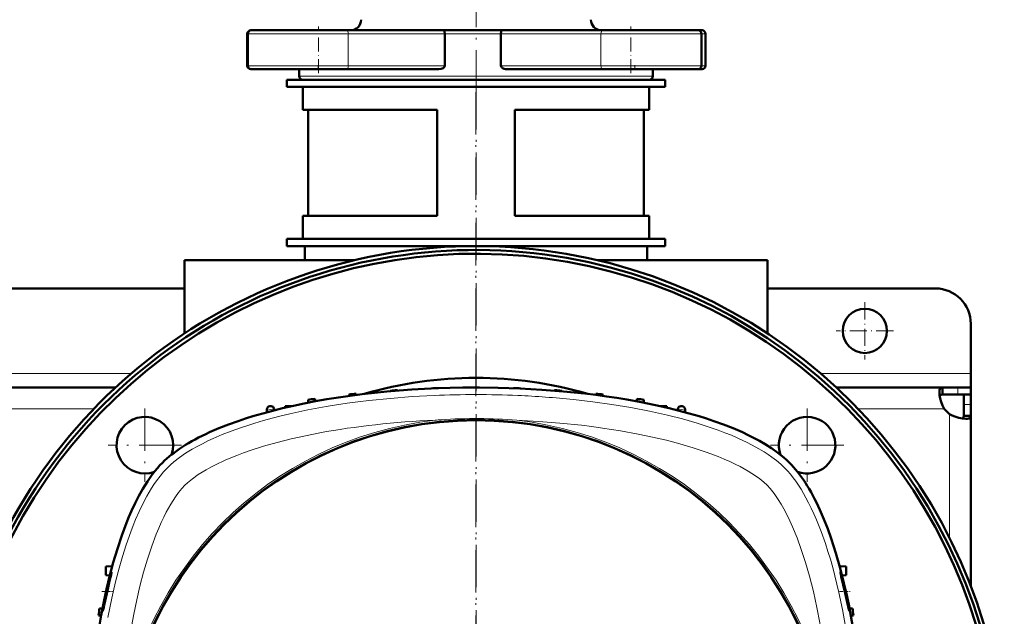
# Model space of a CAD drawing. Extents: x -1595 to 1972, y -1757 to 691.
# Tile 18 of 59: x 182 to 461, y -1226 to -1058. Entities that reach past the tile are written whole.
import ezdxf

# ---------------------------------------------------------------- set-up
doc = ezdxf.new("R2010")
doc.units = 0
doc.linetypes.add('DASHDOT', pattern=[18.5, 12, -3, 0.5, -3])

msp = doc.modelspace()

# ---------------------------------------------------------------- linework, layer by layer
at = {"color": 7, "linetype": 'DASHDOT', "lineweight": 18}
for p, q in [((311.57, -1078.13), (311.57, -1035.1)), ((311.56, -1078.02), (311.56, -1465.08)), ((311.57, -1076.56), (311.57, -1466.56)), ((217.87, -1167.46), (217.87, -1188.26)), ((405.25, -1167.46), (405.25, -1188.26)), ((228.27, -1177.86), (207.47, -1177.86)), ((415.65, -1177.86), (394.85, -1177.86))]:
    msp.add_line(p, q, dxfattribs=at)
at = {"color": 7, "lineweight": 50}
for p, q in [((248.18, -1060.55), (247.86, -1060.55)), ((266.99, -1060.55), (247.99, -1060.55)), ((275.02, -1060.55), (266.99, -1060.55)), ((275.02, -1060.55), (302.59, -1060.55)), ((311.57, -1060.55), (302.59, -1060.55)), ((318.76, -1060.55), (311.57, -1060.55)), ((318.76, -1060.55), (347.34, -1060.55)), ((355.37, -1060.55), (347.34, -1060.55)), ((374.37, -1060.55), (355.37, -1060.55)), ((375.52, -1060.55), (374.37, -1060.55)), ((246.86, -1061.55), (246.86, -1070.55)), ((246.99, -1061.55), (246.99, -1070.55)), ((302.72, -1061.55), (302.72, -1070.55)), ((318.61, -1061.55), (318.61, -1070.55)), ((375.37, -1061.55), (375.37, -1070.55)), ((376.52, -1061.55), (376.52, -1070.55)), ((247.86, -1071.55), (247.98, -1071.55)), ((247.99, -1071.55), (275.02, -1071.55)), ((261.57, -1071.55), (261.57, -1073.55)), ((301.06, -1071.55), (275.02, -1071.55)), ((347.34, -1071.55), (320.37, -1071.55)), ((347.34, -1071.55), (374.37, -1071.55)), ((361.57, -1071.55), (361.57, -1073.55)), ((374.38, -1071.55), (375.52, -1071.55)), ((258.07, -1074.55), (311.57, -1074.55)), ((258.07, -1074.55), (258.07, -1076.55)), ((262.57, -1074.55), (311.57, -1074.55)), ((311.57, -1074.55), (365.07, -1074.55)), ((311.57, -1074.55), (360.57, -1074.55)), ((365.07, -1074.55), (365.07, -1076.55)), ((258.07, -1076.55), (311.57, -1076.55)), ((262.57, -1083.05), (262.57, -1076.55)), ((311.57, -1076.55), (365.07, -1076.55)), ((360.57, -1083.05), (360.57, -1076.55)), ((300.57, -1083.05), (262.57, -1083.05)), ((264.07, -1113.05), (264.07, -1083.05)), ((300.57, -1113.05), (300.57, -1083.05)), ((360.57, -1083.05), (322.57, -1083.05)), ((322.57, -1113.05), (322.57, -1083.05)), ((359.07, -1113.05), (359.07, -1083.05)), ((300.57, -1113.05), (262.57, -1113.05)), ((262.57, -1119.55), (262.57, -1113.05)), ((360.57, -1113.05), (322.57, -1113.05)), ((360.57, -1119.55), (360.57, -1113.05)), ((258.07, -1119.55), (311.57, -1119.55)), ((258.07, -1119.55), (258.07, -1121.55)), ((311.57, -1119.55), (262.57, -1119.55)), ((311.57, -1119.55), (365.07, -1119.55)), ((360.57, -1119.55), (311.57, -1119.55)), ((365.07, -1119.55), (365.07, -1121.55)), ((258.07, -1121.55), (311.57, -1121.55)), ((263.17, -1125.55), (263.17, -1121.55)), ((311.57, -1121.55), (365.07, -1121.55)), ((359.97, -1121.55), (359.97, -1125.55)), ((229.07, -1125.55), (277.19, -1125.55)), ((229.07, -1146.28), (229.07, -1125.55)), ((345.94, -1125.55), (394.07, -1125.55)), ((394.07, -1146.28), (394.07, -1125.55)), ((229.07, -1133.55), (74.07, -1133.55)), ((441.57, -1133.55), (394.07, -1133.55)), ((451.57, -1157.55), (451.57, -1143.55)), ((451.57, -1161.55), (451.57, -1157.55)), ((209.59, -1161.55), (93.54, -1161.55)), ((443.54, -1161.55), (413.54, -1161.55)), ((443.54, -1161.55), (443.54, -1163.55)), ((447.87, -1161.55), (443.54, -1161.55)), ((451.57, -1161.55), (447.87, -1161.55)), ((451.57, -1161.55), (451.57, -1163.55)), ((275.68, -1163.53), (275.67, -1163.93)), ((277.68, -1163.32), (277.69, -1163.66)), ((287.31, -1162.45), (287.3, -1162.61)), ((289.31, -1162.31), (289.31, -1162.44)), ((298.93, -1161.79), (298.93, -1161.83)), ((300.93, -1161.72), (300.93, -1161.75)), ((322.18, -1161.72), (322.18, -1161.75)), ((324.18, -1161.79), (324.18, -1161.83)), ((333.81, -1162.31), (333.8, -1162.44)), ((335.81, -1162.45), (335.81, -1162.61)), ((345.43, -1163.32), (345.42, -1163.66)), ((347.43, -1163.53), (347.45, -1163.93)), ((447.87, -1163.55), (443.54, -1163.55)), ((451.57, -1163.55), (447.87, -1163.55)), ((449.57, -1166.41), (449.57, -1163.55)), ((451.57, -1163.55), (451.47, -1163.55)), ((451.57, -1166.41), (451.57, -1163.55)), ((257.56, -1166.85), (257.55, -1167.26)), ((259.33, -1166.85), (257.56, -1166.85)), ((264.06, -1165.04), (264.03, -1165.86)), ((266.06, -1164.75), (266.08, -1165.47)), ((357.06, -1164.75), (357.03, -1165.47)), ((359.06, -1165.04), (359.09, -1165.86)), ((365.56, -1166.85), (363.79, -1166.85)), ((365.56, -1166.85), (365.57, -1167.26)), ((449.57, -1169.58), (449.57, -1166.41)), ((451.57, -1169.58), (451.57, -1166.41)), ((252.38, -1168.56), (252.4, -1167.96)), ((252.4, -1167.77), (252.4, -1167.96)), ((254.48, -1168.01), (254.47, -1167.76)), ((368.63, -1168.01), (368.64, -1167.76)), ((370.71, -1167.77), (370.72, -1167.96)), ((370.74, -1168.56), (370.72, -1167.96)), ((451.57, -1169.58), (449.57, -1169.58)), ((451.57, -1217.71), (451.57, -1169.58)), ((208.65, -1212.08), (206.82, -1212.17)), ((206.82, -1214.67), (206.82, -1212.17)), ((414.46, -1212.07), (416.33, -1212.17)), ((416.33, -1212.17), (416.33, -1214.67)), ((207.95, -1214.73), (206.82, -1214.67)), ((415.16, -1214.73), (416.33, -1214.67)), ((205.87, -1224.02), (205.05, -1224.05)), ((418.07, -1224.05), (417.24, -1224.02)), ((205.48, -1226.07), (204.76, -1226.05)), ((418.36, -1226.05), (417.64, -1226.07))]:
    msp.add_line(p, q, dxfattribs=at)
at = {"color": 7, "linetype": 'DASHDOT', "lineweight": 18, "ltscale": 0.329999}
for p, q in [((266.99, -1072.65), (266.99, -1059.45)), ((355.37, -1072.65), (355.37, -1059.45))]:
    msp.add_line(p, q, dxfattribs=at)
at = {"color": 7, "lineweight": 18}
for p, q in [((246.86, -1061.55), (246.99, -1061.55)), ((246.99, -1061.55), (266.99, -1061.55)), ((266.99, -1061.55), (275.44, -1061.55)), ((302.72, -1061.55), (275.44, -1061.55)), ((275.44, -1061.55), (275.44, -1070.55)), ((302.72, -1061.55), (311.57, -1061.55)), ((311.57, -1061.55), (318.61, -1061.55)), ((346.92, -1061.55), (318.61, -1061.55)), ((346.92, -1061.55), (355.37, -1061.55)), ((346.92, -1061.55), (346.92, -1070.55)), ((355.37, -1061.55), (375.37, -1061.55)), ((375.37, -1061.55), (376.52, -1061.55)), ((246.99, -1070.55), (246.86, -1070.55)), ((266.99, -1070.55), (246.99, -1070.55)), ((275.44, -1070.55), (266.99, -1070.55)), ((275.44, -1070.55), (302.72, -1070.55)), ((318.61, -1070.55), (346.92, -1070.55)), ((355.37, -1070.55), (346.92, -1070.55)), ((375.37, -1070.55), (355.37, -1070.55)), ((376.52, -1070.55), (375.37, -1070.55)), ((311.57, -1073.55), (261.57, -1073.55)), ((361.57, -1073.55), (311.57, -1073.55)), ((214.09, -1157.55), (89.04, -1157.55)), ((451.57, -1157.55), (409.04, -1157.55)), ((447.87, -1161.55), (447.87, -1163.55)), ((451.57, -1166.41), (449.57, -1166.41)), ((203.48, -1167.55), (99.65, -1167.55)), ((444.03, -1167.55), (419.65, -1167.55)), ((445.57, -1204.15), (445.57, -1169.08))]:
    msp.add_line(p, q, dxfattribs=at)
at = {"color": 7, "linetype": 'DASHDOT', "lineweight": 18, "ltscale": 0.029999}
for p, q in [((266.86, -1071.65), (266.86, -1070.45)), ((356.52, -1071.65), (356.52, -1070.45))]:
    msp.add_line(p, q, dxfattribs=at)
at = {"color": 7, "linetype": 'DASHDOT', "lineweight": 18, "ltscale": 0.40625}
for p, q in [((421.57, -1137.42), (421.57, -1153.67)), ((429.69, -1145.55), (413.44, -1145.55))]:
    msp.add_line(p, q, dxfattribs=at)
at = {"color": 7, "linetype": 'DASHDOT', "lineweight": 18, "ltscale": 0.076287}
msp.add_line((205.67, -1219.25), (208.72, -1219.25), dxfattribs=at)
at = {"color": 7, "linetype": 'DASHDOT', "lineweight": 18, "ltscale": 0.075502}
msp.add_line((414.42, -1219.25), (417.44, -1219.25), dxfattribs=at)
at = {"color": 7, "lineweight": 50}
for points in [[(302.59, -1060.55), (302.6, -1060.55), (302.61, -1060.56), (302.62, -1060.57), (302.64, -1060.64), (302.69, -1060.87), (302.72, -1061.55)], [(318.76, -1060.55), (318.75, -1060.55), (318.74, -1060.56), (318.73, -1060.57), (318.7, -1060.64), (318.65, -1060.87), (318.61, -1061.55)], [(302.72, -1070.55), (302.68, -1070.76), (302.58, -1070.95), (302.43, -1071.11), (302.26, -1071.23), (301.98, -1071.38), (301.68, -1071.47), (301.06, -1071.55)], [(320.37, -1071.55), (319.93, -1071.52), (319.5, -1071.41), (319.1, -1071.24), (318.92, -1071.11), (318.76, -1070.95), (318.65, -1070.76), (318.61, -1070.55)], [(311.56, -1161.55), (317.8, -1161.62), (324.01, -1161.82), (330.19, -1162.17), (336.31, -1162.65), (342.36, -1163.28), (345.44, -1163.66), (348.49, -1164.07), (351.37, -1164.5), (354.23, -1164.97), (358.3, -1165.71), (362.32, -1166.53), (366.26, -1167.42)], [(442.69, -1162.97), (442.75, -1162.32), (442.82, -1162.06), (442.93, -1161.85), (443.07, -1161.7), (443.23, -1161.6), (443.54, -1161.55)], [(444.03, -1167.55), (443.55, -1166.6), (443.18, -1165.62), (442.91, -1164.65), (442.74, -1163.74), (442.69, -1162.97)], [(442.78, -1163.98), (442.94, -1163.74), (443.2, -1163.59), (443.54, -1163.55)], [(236.19, -1174.23), (238.84, -1173.09), (241.54, -1172.03), (244.28, -1171.04), (246.36, -1170.35), (248.45, -1169.69), (252.65, -1168.49), (256.86, -1167.42)], [(366.26, -1167.42), (370.46, -1168.49), (374.67, -1169.69), (376.76, -1170.35), (378.84, -1171.04), (381.58, -1172.03), (384.28, -1173.09), (386.92, -1174.23)], [(450.14, -1170.43), (449.2, -1170.35), (448.14, -1170.13), (447.03, -1169.77), (446.29, -1169.46), (445.57, -1169.08)], [(449.57, -1169.58), (449.52, -1169.92), (449.38, -1170.17), (449.13, -1170.34)], [(451.57, -1169.58), (451.55, -1169.77), (451.49, -1169.93), (451.4, -1170.07), (451.26, -1170.19), (451.08, -1170.28), (450.87, -1170.35), (450.53, -1170.41), (450.14, -1170.43)], [(386.92, -1174.23), (388.56, -1175), (390.25, -1175.84), (391.81, -1176.68), (393.37, -1177.58), (395.2, -1178.74), (396.98, -1179.99), (398.69, -1181.35), (399.5, -1182.07), (400.28, -1182.82)], [(205.01, -1228.73), (205.51, -1225.91), (206.24, -1222.2), (207.03, -1218.55), (207.89, -1214.96), (208.95, -1211.01), (210.1, -1207.17), (211.34, -1203.45), (212.68, -1199.87), (213.38, -1198.15), (214.11, -1196.46), (215.13, -1194.29), (216.19, -1192.2), (217.3, -1190.22), (218.6, -1188.12), (219.96, -1186.18), (220.69, -1185.23), (221.44, -1184.33), (222.13, -1183.55), (222.83, -1182.82)], [(408.87, -1196.18), (410.01, -1198.83), (411.08, -1201.53), (412.06, -1204.27), (412.76, -1206.35), (413.41, -1208.44), (414.61, -1212.64), (415.68, -1216.85)], [(206.36, -1223.15), (207.38, -1218.6), (207.91, -1216.25), (208.3, -1214.5), (208.42, -1213.9), (208.43, -1213.77)], [(208.42, -1213.75), (208.42, -1213.75), (208.42, -1213.75), (208.4, -1213.78), (208.32, -1213.99)], [(414.69, -1213.75), (414.69, -1213.75), (414.69, -1213.75), (414.69, -1213.76), (414.68, -1213.78), (414.71, -1214)], [(416.96, -1223.16), (416.55, -1220.98), (416.02, -1218.57), (415.44, -1216.21), (414.96, -1214.48), (414.76, -1213.89), (414.71, -1213.76)], [(208.01, -1215), (207.59, -1216.53), (206.85, -1219.67), (206.32, -1222.26), (205.97, -1224.31), (205.93, -1224.7), (205.93, -1224.73), (205.94, -1224.74), (205.94, -1224.75), (205.94, -1224.75), (205.94, -1224.75)], [(414.92, -1215.01), (415.98, -1219.71), (416.56, -1222.28), (417.03, -1224.31), (417.14, -1224.7), (417.16, -1224.74), (417.17, -1224.75), (417.17, -1224.75)], [(205.94, -1224.75), (205.95, -1224.75), (205.95, -1224.74), (205.97, -1224.7), (206.08, -1224.33)], [(417.17, -1224.75), (417.17, -1224.75), (417.17, -1224.75), (417.18, -1224.74), (417.18, -1224.73), (417.18, -1224.7), (417.15, -1224.33)]]:
    msp.add_lwpolyline(points, dxfattribs=at)
at = {"color": 7, "lineweight": 18}
for points in [[(299.7, -1163.81), (293.52, -1164.14), (287.36, -1164.62), (281.24, -1165.24), (278.17, -1165.62), (275.11, -1166.03), (272.13, -1166.48), (269.16, -1166.96), (264, -1167.91), (261.44, -1168.44), (258.91, -1169), (256.4, -1169.6), (253.91, -1170.23), (251.45, -1170.9), (249.03, -1171.61), (246.98, -1172.26), (244.96, -1172.93), (242.32, -1173.88), (239.75, -1174.88), (237.24, -1175.96), (235.67, -1176.68), (234.14, -1177.44), (232.66, -1178.22), (231.24, -1179.03), (229.4, -1180.15), (227.68, -1181.34), (226.09, -1182.57), (225.14, -1183.4), (224.25, -1184.24)], [(398.87, -1184.24), (397.77, -1183.21), (396.57, -1182.2), (395.26, -1181.22), (394.22, -1180.49), (393.12, -1179.78), (390.78, -1178.4), (388.27, -1177.08), (385.6, -1175.84), (383.83, -1175.08), (382.01, -1174.34), (380.1, -1173.62), (378.14, -1172.92), (374.14, -1171.63), (370.01, -1170.44), (365.75, -1169.36), (363.2, -1168.77), (360.62, -1168.22), (355.38, -1167.21), (350.03, -1166.33), (344.6, -1165.58), (339.11, -1164.94)], [(386.28, -1183.92), (384.85, -1183.2), (383.37, -1182.51), (381.74, -1181.79), (380.06, -1181.1), (376.69, -1179.83), (373.04, -1178.61), (369.28, -1177.5), (365.42, -1176.48), (361.48, -1175.56), (357.48, -1174.72), (352.46, -1173.8), (347.37, -1173.01), (344.38, -1172.6), (341.37, -1172.23), (335.32, -1171.61), (329.23, -1171.13), (323.11, -1170.8)], [(267.4, -1174.38), (263.32, -1175.19), (259.3, -1176.09), (255.35, -1177.09), (251.46, -1178.19), (247.68, -1179.4), (245.75, -1180.07), (243.87, -1180.78), (242.22, -1181.43), (240.61, -1182.12)], [(240.61, -1182.12), (237.85, -1183.41), (236.51, -1184.1), (235.22, -1184.81), (234.05, -1185.5), (232.94, -1186.2), (231.34, -1187.34), (229.94, -1188.48), (229.2, -1189.19)], [(393.92, -1189.19), (392.97, -1188.31), (391.86, -1187.42), (390.62, -1186.52), (389.62, -1185.85), (388.56, -1185.2), (386.28, -1183.92)], [(224.25, -1184.24), (223.19, -1185.37), (222.16, -1186.6), (221.17, -1187.92), (220.45, -1188.96), (219.75, -1190.05), (218.4, -1192.33), (217.3, -1194.43), (216.25, -1196.62), (215.25, -1198.87), (214.54, -1200.61), (213.86, -1202.38), (212.58, -1206), (211.54, -1209.31), (210.57, -1212.67), (209.68, -1216.1), (209.07, -1218.62), (208.51, -1221.16), (207.94, -1223.89), (207.42, -1226.63)], [(416.14, -1229.15), (415.25, -1224.3), (414.25, -1219.52), (413.11, -1214.82), (412.48, -1212.45), (411.82, -1210.11), (411.14, -1207.89), (410.43, -1205.71), (409.21, -1202.28), (407.89, -1198.95), (407.17, -1197.28), (406.42, -1195.65), (405.68, -1194.16), (404.92, -1192.71), (403.54, -1190.33), (402.81, -1189.19), (402.06, -1188.09), (401.31, -1187.06), (400.53, -1186.08), (399.71, -1185.13), (398.87, -1184.24)], [(229.2, -1189.19), (228.32, -1190.14), (227.42, -1191.24), (226.53, -1192.48), (225.86, -1193.49), (225.2, -1194.55), (223.93, -1196.83)], [(412.31, -1259.99), (411.99, -1254.12), (411.54, -1248.26), (410.98, -1242.69), (410.29, -1237.15), (409.63, -1232.63), (408.86, -1228.15), (408, -1223.73), (407.01, -1219.28), (405.9, -1214.91), (404.8, -1211.08), (403.6, -1207.34), (402.42, -1204.1), (401.15, -1200.99), (399.96, -1198.37), (398.69, -1195.91), (397.89, -1194.51), (397.08, -1193.2), (395.93, -1191.55), (394.78, -1190.11), (393.92, -1189.19)], [(223.93, -1196.83), (223.21, -1198.25), (222.52, -1199.73), (221.8, -1201.37), (221.1, -1203.05), (219.84, -1206.41), (218.62, -1210.06), (217.51, -1213.82), (216.49, -1217.69), (215.57, -1221.62), (214.73, -1225.62), (213.81, -1230.65), (213.02, -1235.74), (212.61, -1238.73), (212.24, -1241.73), (211.62, -1247.78), (211.14, -1253.87), (210.81, -1259.99)]]:
    msp.add_lwpolyline(points, dxfattribs=at)
at = {"color": 7, "lineweight": 50}
for centre, radius in [((421.57, -1145.55), 6.25), ((311.56, -1271.55), 100.74)]:
    msp.add_circle(centre, radius, dxfattribs=at)
at = {"color": 7, "lineweight": 18}
msp.add_circle((311.56, -1271.55), 101, dxfattribs=at)
at = {"color": 7, "lineweight": 50}
for centre, radius, start, end in [((276.07, -1057.55), 3, 270, 360), ((347.07, -1057.55), 3, 180, 270), ((247.86, -1061.55), 1, 90, 180), ((247.99, -1061.55), 1, 90, 180), ((374.37, -1061.55), 1, 0, 90), ((375.52, -1061.55), 1, 0, 90), ((247.86, -1070.55), 1, 180, 270), ((247.99, -1070.55), 1, 180, 270), ((374.37, -1070.55), 1, 270, 360), ((375.52, -1070.55), 1, 270, 360), ((262.57, -1073.55), 1, 180, 270), ((360.57, -1073.55), 1, 270, 360), ((311.57, -1271.56), 150, 4.7834, 231.0147), ((311.56, -1271.55), 148.87, 4.8166, 230.5172), ((311.56, -1271.55), 147.82, 4.8509, 230.0451), ((441.57, -1143.55), 10, 0, 90), ((311.56, -1271.55), 112.7, 73.714, 106.286), ((311.56, -1486.55), 325, 89.8237, 90.1763), ((311.56, -1486.55), 325, 95.9829, 96.3375), ((311.56, -1486.55), 325, 93.9256, 94.2791), ((311.56, -1486.55), 325, 91.8735, 92.2263), ((311.56, -1486.55), 325, 87.7737, 88.1265), ((311.56, -1486.55), 325, 85.7209, 86.0744), ((311.56, -1486.55), 325, 83.6625, 84.0172), ((253.4, -1167.81), 1, 100.3399, 178), ((311.56, -1486.55), 325, 100.3274, 100.3399), ((253.47, -1167.8), 1, 63.2924, 100.3274), ((253.47, -1167.8), 1, 2, 63.2924), ((311.56, -1486.55), 325, 98.0479, 98.4041), ((311.56, -1486.55), 325, 81.5959, 81.9522), ((369.64, -1167.8), 1, 116.6987, 178), ((369.64, -1167.8), 1, 79.6727, 116.6987), ((311.56, -1486.55), 325, 79.6601, 79.6727), ((369.71, -1167.81), 1, 2, 79.6601), ((217.87, -1177.86), 8, 340.2966, 289.7045), ((405.25, -1177.86), 8, 73.6479, 199.7036), ((449.69, -1163.43), 7, 216.0817, 233.9139), ((405.25, -1177.86), 8, 250.2965, 73.6479), ((228.15, -1220.6), 20.9, 161.5709, 164.4634), ((208.41, -1213.76), 0.0181, 345.2469, 52.7118), ((414.68, -1213.78), 0.03, 20.9032, 64.4524), ((441.23, -1209.01), 26.98, 190.6516, 192.8383), ((526.56, -1271.55), 325, 171.5959, 171.9522), ((161.6, -1213.15), 45.87, 345.8814, 347.3994), ((387.41, -1228.44), 30.02, 7.8714, 10.1339), ((96.56, -1271.55), 325, 8.0479, 8.4041)]:
    msp.add_arc(centre, radius, start, end, dxfattribs=at)
at = {"color": 7, "lineweight": 18}
for centre, radius, start, end in [((311.56, -1442.01), 278.46, 87.5597, 92.4395), ((312.34, -1425.62), 262.04, 84.1371, 87.5794), ((311.56, -1486.59), 324.07, 100.1495, 100.5184), ((311.56, -1486.59), 324.07, 79.4816, 79.8505), ((311.56, -1271.55), 101.41, 96.5423, 173.4568), ((311.55, -1317.68), 147.33, 93.8374, 94.4935), ((311.56, -1317.85), 147.51, 85.5067, 93.8371), ((311.56, -1271.55), 101.41, 6.5424, 83.4568)]:
    msp.add_arc(centre, radius, start, end, dxfattribs=at)
for centre, major_axis, ratio, start_param, end_param in [((275.02, -1061.55), (0, -1), 0.422618, 1.570796, 3.141593), ((347.34, -1061.55), (0, -1), 0.422618, 3.141593, 4.712389), ((275.02, -1070.55), (0, -1), 0.422618, 0, 1.570796), ((347.34, -1070.55), (0, 1), 0.422618, 1.570796, 3.141593), ((315.69, -1203.14), (95.23, -1.54), 0.341842, 1.741831, 2.108111)]:
    msp.add_ellipse(centre, major_axis=major_axis, ratio=ratio, start_param=start_param, end_param=end_param, dxfattribs=at)
at = {"color": 7, "lineweight": 50}
for centre, major_axis, ratio, start_param, end_param in [((313.45, -1194.56), (96.68, -0.73), 0.341319, 1.592988, 2.19875), ((308.78, -1192.21), (90.71, 0.42), 0.335978, 2.496909, 2.814666), ((390.9, -1268.78), (0.42, -90.71), 0.335977, 2.496911, 2.814667), ((388.55, -1273.44), (-0.73, -96.68), 0.341319, 1.592988, 2.198749)]:
    msp.add_ellipse(centre, major_axis=major_axis, ratio=ratio, start_param=start_param, end_param=end_param, dxfattribs=at)

doc.saveas('drawing.dxf')
